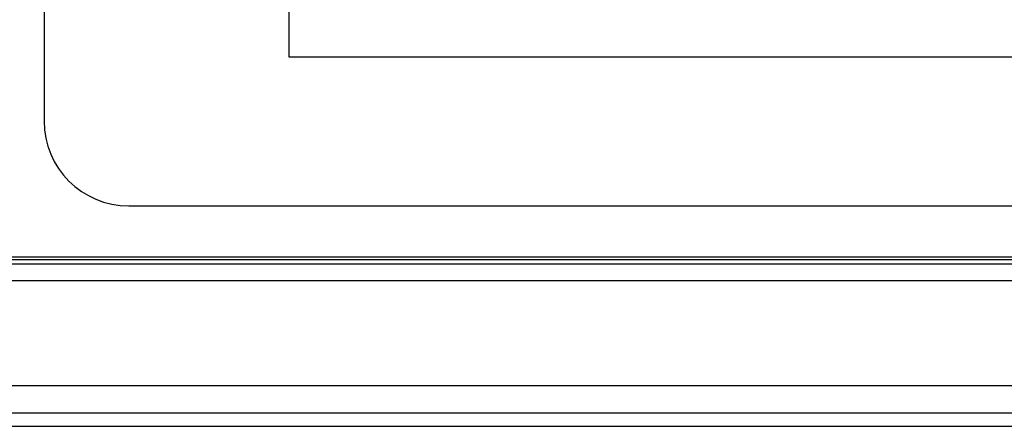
# Model space of a CAD drawing. Header units: millimetres. Extents: x 0 to 4200, y 0 to 2970.
# Tile 16 of 75: x 1709 to 1767, y 1326 to 1349. Entities that reach past the tile are written whole.
import ezdxf

# ---------------------------------------------------------------- set-up
doc = ezdxf.new("R2010")
doc.units = ezdxf.units.MM
doc.header["$LTSCALE"] = 10

msp = doc.modelspace()

# ---------------------------------------------------------------- linework, layer by layer
at = {"color": 7, "linetype": 'Continuous', "lineweight": 25}
for p, q in [((1725.242, 1383.054), (1725.242, 1347.289)), ((1710.806, 1380.104), (1710.806, 1343.504)), ((1725.242, 1347.289), (1810.623, 1347.289)), ((1715.806, 1338.504), (1821.766, 1338.504)), ((1663.836, 1335.345), (1873.736, 1335.345)), ((1663.886, 1335.504), (1873.686, 1335.504)), ((1873.736, 1335.074), (1663.836, 1335.074)), ((1873.736, 1334.08), (1663.836, 1334.08)), ((1490.286, 1327.904), (2047.286, 1327.904)), ((1492.855, 1326.304), (2044.717, 1326.304)), ((1570.286, 1325.504), (1894.04, 1325.504))]:
    msp.add_line(p, q, dxfattribs=at)
msp.add_arc((1715.806, 1343.504), 5, 180, 270, dxfattribs=at)

doc.saveas('drawing.dxf')
